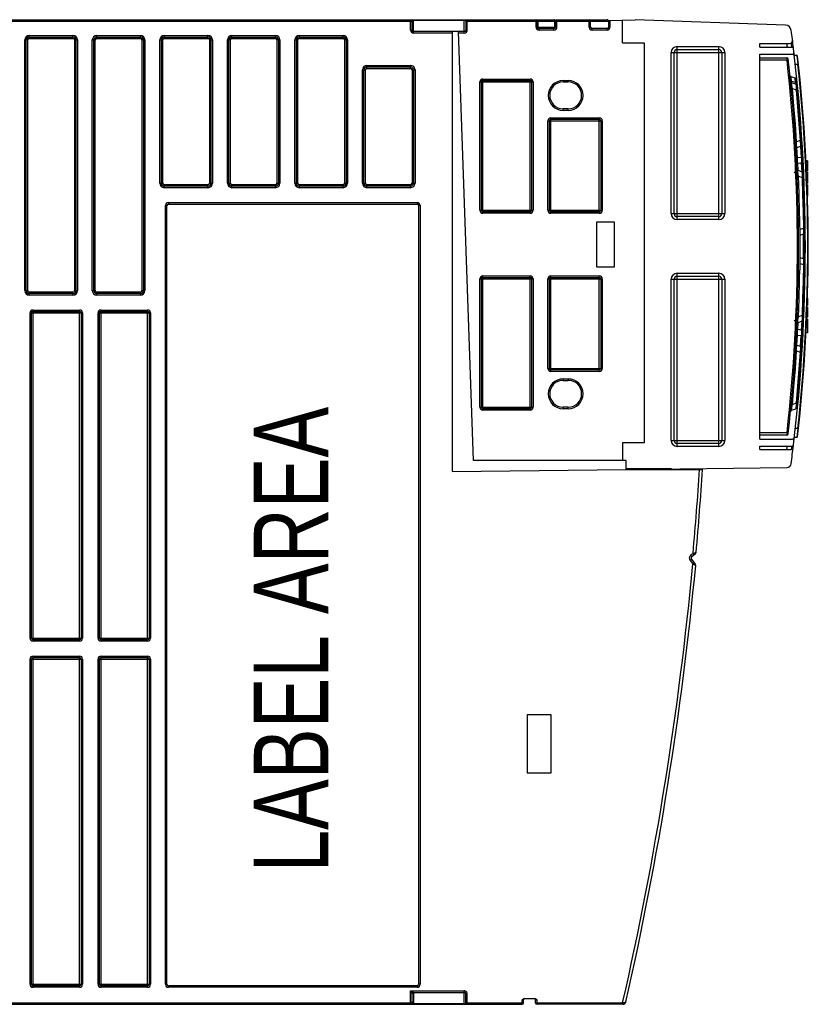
# Model space of a CAD drawing. Extents: x 0 to 420, y 0 to 297.
# Tile 3 of 37: x 173 to 199, y 61 to 94. Entities that reach past the tile are written whole.
import ezdxf

# ---------------------------------------------------------------- set-up
doc = ezdxf.new("R2010")
doc.units = 0
doc.header["$LTSCALE"] = 23.1
doc.layers.get('0').update_dxf_attribs({"linetype": 'CONTINUOUS'})
doc.styles.add('TEXTSTYLE_1', font='txt', dxfattribs={"width": 0.8})

msp = doc.modelspace()

# ---------------------------------------------------------------- linework, layer by layer
at = {"color": 7, "linetype": 'CONTINUOUS'}
for p, q in [((146.74, 93.839), (190.736, 93.839)), ((185.98, 93.489), (185.98, 93.789)), ((187.78, 93.789), (187.78, 93.489)), ((190.186, 93.589), (190.186, 93.789)), ((190.786, 93.789), (190.786, 93.589)), ((190.836, 93.839), (192.516, 93.839)), ((191.966, 93.589), (191.966, 93.789)), ((192.566, 93.808), (193.455, 93.839)), ((192.566, 93.808), (192.566, 93.589)), ((193.036, 93.063), (193.036, 93.825)), ((198.505, 93.656), (193.455, 93.839)), ((187.73, 93.439), (186.03, 93.439)), ((187.326, 93.439), (187.326, 78.694)), ((188.042, 79.063), (187.54, 93.439)), ((190.736, 93.539), (190.236, 93.539)), ((192.516, 93.539), (192.016, 93.539)), ((173.044, 84.759), (173.044, 93.159)), ((173.144, 93.259), (174.608, 93.259)), ((174.708, 93.159), (174.708, 84.759)), ((175.308, 84.759), (175.308, 93.159)), ((175.408, 93.259), (176.872, 93.259)), ((176.972, 93.159), (176.972, 84.759)), ((177.572, 88.359), (177.572, 93.159)), ((177.672, 93.259), (179.136, 93.259)), ((179.236, 93.159), (179.236, 88.359)), ((179.836, 88.359), (179.836, 93.159)), ((179.936, 93.259), (181.4, 93.259)), ((181.5, 93.159), (181.5, 88.359)), ((182.1, 88.359), (182.1, 93.159)), ((182.2, 93.259), (183.664, 93.259)), ((183.764, 93.159), (183.764, 88.359)), ((193.036, 93.063), (193.766, 93.063)), ((193.766, 93.063), (193.766, 79.663)), ((194.766, 87.339), (194.766, 92.739)), ((194.866, 92.839), (196.266, 92.839)), ((196.366, 92.739), (196.366, 87.339)), ((197.64, 93.039), (198.638, 93.039)), ((197.64, 92.919), (197.64, 93.039)), ((197.64, 92.919), (198.722, 92.919)), ((197.64, 92.679), (198.738, 92.679)), ((197.64, 79.781), (197.64, 92.679)), ((197.64, 92.559), (198.548, 92.559)), ((198.882, 92.639), (198.799, 92.639)), ((184.364, 88.359), (184.364, 92.159)), ((184.464, 92.259), (185.928, 92.259)), ((186.028, 92.159), (186.028, 88.359)), ((188.306, 87.451), (188.306, 91.751)), ((188.356, 91.801), (189.936, 91.801)), ((189.986, 91.751), (189.986, 87.451)), ((191.045, 91.751), (191.215, 91.751)), ((198.824, 91.876), (198.686, 91.926)), ((198.844, 91.676), (198.706, 91.726)), ((198.73, 91.536), (198.856, 91.49)), ((191.215, 90.851), (191.045, 90.851)), ((190.586, 87.451), (190.586, 90.451)), ((190.636, 90.501), (192.256, 90.501)), ((192.306, 90.451), (192.306, 87.451)), ((198.99, 89.785), (198.872, 89.741)), ((198.834, 89.698), (198.835, 89.699)), ((198.887, 89.555), (198.999, 89.595)), ((199.052, 89.41), (199.038, 89.655)), ((199.064, 89.197), (199.052, 89.41)), ((199.24, 89.106), (199.189, 89.106)), ((199.24, 89.106), (199.24, 88.773)), ((199.049, 88.739), (198.921, 88.786)), ((199.09, 88.66), (199.078, 88.911)), ((199.24, 88.773), (199.208, 88.773)), ((198.794, 88.737), (198.871, 88.678)), ((198.932, 88.597), (199.055, 88.552)), ((199.092, 88.612), (199.09, 88.66)), ((199.24, 88.727), (199.209, 88.727)), ((199.24, 88.615), (199.213, 88.615)), ((199.24, 88.545), (199.215, 88.545)), ((199.24, 88.475), (199.217, 88.475)), ((199.24, 88.727), (199.24, 88.356)), ((179.136, 88.259), (177.672, 88.259)), ((181.4, 88.259), (179.936, 88.259)), ((183.664, 88.259), (182.2, 88.259)), ((185.928, 88.259), (184.464, 88.259)), ((199.24, 88.356), (199.221, 88.356)), ((199.24, 88.302), (199.222, 88.302)), ((199.24, 88.261), (199.224, 88.261)), ((199.24, 88.302), (199.24, 87.92)), ((177.76, 61.509), (177.76, 87.609)), ((177.81, 87.659), (186.15, 87.659)), ((186.2, 87.609), (186.2, 61.509)), ((189.936, 87.401), (188.356, 87.401)), ((192.256, 87.401), (190.636, 87.401)), ((196.266, 87.239), (194.866, 87.239)), ((198.933, 87.281), (198.932, 87.281)), ((192.766, 87.051), (192.166, 87.051)), ((192.166, 87.051), (192.166, 85.551)), ((192.766, 85.551), (192.766, 87.051)), ((199.099, 86.846), (198.988, 86.805)), ((198.991, 86.617), (199.1, 86.657)), ((199.1, 85.821), (198.99, 85.861)), ((192.166, 85.551), (192.766, 85.551)), ((198.988, 85.673), (199.099, 85.633)), ((188.306, 80.851), (188.306, 85.151)), ((188.356, 85.201), (189.936, 85.201)), ((189.986, 85.151), (189.986, 80.851)), ((190.586, 82.151), (190.586, 85.151)), ((190.636, 85.201), (192.256, 85.201)), ((192.306, 85.151), (192.306, 82.151)), ((194.866, 85.239), (196.266, 85.239)), ((194.766, 79.739), (194.766, 85.139)), ((196.366, 85.139), (196.366, 79.739)), ((174.608, 84.659), (173.144, 84.659)), ((176.872, 84.659), (175.408, 84.659)), ((199.24, 84.506), (199.24, 84.255)), ((199.24, 84.2), (199.223, 84.2)), ((199.24, 84.197), (199.223, 84.197)), ((199.24, 84.2), (199.24, 83.867)), ((173.22, 73.109), (173.22, 84.009)), ((173.27, 84.059), (174.83, 84.059)), ((174.88, 84.009), (174.88, 73.109)), ((175.5, 73.109), (175.5, 84.009)), ((175.55, 84.059), (177.11, 84.059)), ((177.16, 84.009), (177.16, 73.109)), ((199.055, 83.927), (198.932, 83.882)), ((199.078, 83.569), (199.09, 83.822)), ((199.24, 83.867), (199.213, 83.867)), ((199.24, 83.981), (199.216, 83.981)), ((199.24, 83.996), (199.217, 83.996)), ((199.24, 84.083), (199.22, 84.083)), ((198.794, 83.741), (198.871, 83.8)), ((198.921, 83.693), (199.049, 83.74)), ((199.24, 83.513), (199.198, 83.513)), ((199.24, 83.644), (199.206, 83.644)), ((199.24, 83.807), (199.211, 83.807)), ((199.24, 83.807), (199.24, 83.344)), ((199.052, 83.068), (199.064, 83.281)), ((199.24, 83.344), (199.187, 83.344)), ((198.999, 82.883), (198.887, 82.924)), ((199.038, 82.823), (199.052, 83.068)), ((198.834, 82.781), (198.835, 82.779)), ((198.872, 82.737), (198.99, 82.694)), ((192.256, 82.101), (190.636, 82.101)), ((191.045, 81.751), (191.215, 81.751)), ((191.215, 80.851), (191.045, 80.851)), ((198.856, 80.988), (198.73, 80.942)), ((189.936, 80.801), (188.356, 80.801)), ((198.706, 80.752), (198.844, 80.802)), ((198.548, 79.919), (197.64, 79.919)), ((193.766, 79.663), (193.036, 79.663)), ((193.036, 79.663), (193.036, 79.063)), ((196.266, 79.639), (194.866, 79.639)), ((197.64, 79.781), (198.736, 79.781)), ((197.64, 79.541), (198.72, 79.541)), ((197.64, 79.439), (197.64, 79.541)), ((198.882, 79.839), (198.799, 79.839)), ((197.64, 79.439), (198.695, 79.439)), ((193.162, 79.063), (188.042, 79.063)), ((193.162, 78.763), (193.162, 79.063)), ((187.326, 78.694), (193.162, 78.763)), ((194.679, 78.781), (193.162, 78.781)), ((193.166, 78.763), (198.544, 78.827)), ((193.166, 78.763), (195.72, 78.763)), ((195.481, 75.938), (195.356, 75.837)), ((195.347, 75.753), (195.476, 75.593)), ((174.83, 73.059), (173.27, 73.059)), ((177.11, 73.059), (175.55, 73.059)), ((173.22, 61.509), (173.22, 72.409)), ((173.27, 72.459), (174.83, 72.459)), ((174.88, 72.409), (174.88, 61.509)), ((175.5, 61.509), (175.5, 72.409)), ((175.55, 72.459), (177.11, 72.459)), ((177.16, 72.409), (177.16, 61.509)), ((190.641, 70.539), (189.841, 70.539)), ((189.841, 70.539), (189.841, 68.599)), ((190.641, 68.599), (190.641, 70.539)), ((189.841, 68.599), (190.641, 68.599)), ((174.83, 61.459), (173.27, 61.459)), ((177.11, 61.459), (175.55, 61.459)), ((186.15, 61.459), (177.81, 61.459)), ((185.98, 60.889), (185.98, 61.189)), ((186.03, 61.239), (187.73, 61.239)), ((187.78, 60.889), (187.78, 61.189)), ((146.74, 60.839), (189.67, 60.839)), ((189.72, 60.889), (189.72, 60.989)), ((189.757, 61.039), (190.083, 61.039)), ((190.12, 60.889), (190.12, 60.989)), ((193.052, 60.839), (190.17, 60.839))]:
    msp.add_line(p, q, dxfattribs=at)
at = {"color": 9, "linetype": 'CONTINUOUS'}
for p, q in [((147.492, 93.789), (185.98, 93.789)), ((185.93, 93.489), (185.93, 93.839)), ((186.03, 93.389), (186.03, 93.839)), ((186.03, 93.825), (187.73, 93.825)), ((187.73, 93.389), (187.73, 93.839)), ((187.78, 93.789), (192.566, 93.789)), ((187.83, 93.489), (187.83, 93.839)), ((190.136, 93.589), (190.136, 93.839)), ((190.201, 93.789), (190.201, 93.589)), ((190.771, 93.589), (190.771, 93.789)), ((190.836, 93.589), (190.836, 93.839)), ((191.916, 93.589), (191.916, 93.839)), ((192.616, 93.81), (192.616, 93.589)), ((185.93, 93.489), (185.98, 93.489)), ((187.83, 93.489), (187.78, 93.489)), ((190.136, 93.589), (190.836, 93.589)), ((190.236, 93.489), (190.236, 93.539)), ((190.736, 93.489), (190.236, 93.489)), ((190.736, 93.489), (190.736, 93.539)), ((190.777, 93.561), (190.774, 93.57)), ((191.916, 93.589), (191.966, 93.589)), ((192.016, 93.489), (192.016, 93.539)), ((192.516, 93.489), (192.016, 93.489)), ((192.516, 93.489), (192.516, 93.539)), ((192.616, 93.589), (192.566, 93.589)), ((172.994, 84.759), (172.994, 93.159)), ((172.994, 93.159), (173.094, 93.159)), ((173.094, 84.759), (173.094, 93.159)), ((173.144, 93.209), (173.144, 93.309)), ((173.144, 93.309), (174.608, 93.309)), ((173.144, 93.209), (174.608, 93.209)), ((174.608, 93.209), (174.608, 93.309)), ((174.658, 93.159), (174.658, 84.759)), ((174.658, 93.159), (174.758, 93.159)), ((174.758, 93.159), (174.758, 84.759)), ((175.258, 84.759), (175.258, 93.159)), ((175.258, 93.159), (175.358, 93.159)), ((175.358, 84.759), (175.358, 93.159)), ((175.408, 93.209), (175.408, 93.309)), ((175.408, 93.309), (176.872, 93.309)), ((175.408, 93.209), (176.872, 93.209)), ((176.872, 93.209), (176.872, 93.309)), ((176.922, 93.159), (176.922, 84.759)), ((176.922, 93.159), (177.022, 93.159)), ((177.022, 93.159), (177.022, 84.759)), ((177.522, 88.359), (177.522, 93.159)), ((177.522, 93.159), (177.622, 93.159)), ((177.622, 88.359), (177.622, 93.159)), ((177.672, 93.209), (177.672, 93.309)), ((177.672, 93.309), (179.136, 93.309)), ((177.672, 93.209), (179.136, 93.209)), ((179.136, 93.209), (179.136, 93.309)), ((179.186, 93.159), (179.186, 88.359)), ((179.186, 93.159), (179.286, 93.159)), ((179.286, 93.159), (179.286, 88.359)), ((179.786, 88.359), (179.786, 93.159)), ((179.786, 93.159), (179.886, 93.159)), ((179.886, 88.359), (179.886, 93.159)), ((179.936, 93.209), (179.936, 93.309)), ((179.936, 93.309), (181.4, 93.309)), ((179.936, 93.209), (181.4, 93.209)), ((181.4, 93.209), (181.4, 93.309)), ((181.45, 93.159), (181.45, 88.359)), ((181.45, 93.159), (181.55, 93.159)), ((181.55, 93.159), (181.55, 88.359)), ((182.05, 88.359), (182.05, 93.159)), ((182.05, 93.159), (182.15, 93.159)), ((182.15, 88.359), (182.15, 93.159)), ((182.2, 93.209), (182.2, 93.309)), ((182.2, 93.309), (183.664, 93.309)), ((182.2, 93.209), (183.664, 93.209)), ((183.664, 93.209), (183.664, 93.309)), ((183.714, 93.159), (183.714, 88.359)), ((183.714, 93.159), (183.814, 93.159)), ((183.814, 93.159), (183.814, 88.359)), ((187.326, 93.389), (186.03, 93.389)), ((187.73, 93.389), (187.542, 93.389)), ((194.666, 92.739), (196.466, 92.739)), ((194.666, 87.339), (194.666, 92.739)), ((194.866, 92.939), (196.266, 92.939)), ((194.866, 87.139), (194.866, 92.939)), ((196.266, 87.139), (196.266, 92.939)), ((196.466, 92.739), (196.466, 87.339)), ((198.715, 92.922), (198.716, 92.921)), ((198.553, 92.479), (197.64, 92.479)), ((198.548, 92.559), (198.553, 92.479)), ((198.592, 92.484), (198.553, 92.479)), ((198.882, 92.639), (198.902, 92.446)), ((198.902, 92.446), (198.913, 92.339)), ((184.314, 88.359), (184.314, 92.159)), ((184.314, 92.159), (184.414, 92.159)), ((184.414, 88.359), (184.414, 92.159)), ((184.464, 92.209), (184.464, 92.309)), ((184.464, 92.309), (185.928, 92.309)), ((184.464, 92.209), (185.928, 92.209)), ((185.928, 92.209), (185.928, 92.309)), ((185.978, 92.159), (185.978, 88.359)), ((185.978, 92.159), (186.078, 92.159)), ((186.078, 92.159), (186.078, 88.359)), ((198.913, 92.339), (198.833, 92.339)), ((198.933, 92.341), (198.913, 92.339)), ((188.256, 91.751), (190.036, 91.751)), ((188.256, 87.451), (188.256, 91.751)), ((188.356, 91.851), (189.936, 91.851)), ((188.356, 87.351), (188.356, 91.851)), ((189.936, 87.351), (189.936, 91.851)), ((190.036, 91.751), (190.036, 87.451)), ((191.045, 91.801), (191.215, 91.801)), ((191.045, 91.801), (191.045, 91.751)), ((191.215, 91.801), (191.215, 91.751)), ((198.703, 91.768), (198.683, 91.779)), ((198.703, 91.768), (198.686, 91.926)), ((198.838, 91.731), (198.703, 91.768)), ((198.838, 91.731), (198.824, 91.876)), ((198.691, 91.533), (198.73, 91.536)), ((198.702, 91.729), (198.701, 91.737)), ((198.838, 91.731), (198.845, 91.708)), ((198.845, 91.708), (198.848, 91.674)), ((198.856, 91.49), (198.896, 91.494)), ((191.045, 90.801), (191.045, 90.851)), ((191.215, 90.801), (191.045, 90.801)), ((191.215, 90.801), (191.215, 90.851)), ((190.536, 90.451), (192.356, 90.451)), ((190.536, 87.451), (190.536, 90.451)), ((190.636, 90.551), (192.256, 90.551)), ((190.636, 87.351), (190.636, 90.551)), ((192.256, 87.351), (192.256, 90.551)), ((192.356, 90.451), (192.356, 87.451)), ((199.03, 89.787), (198.99, 89.785)), ((198.872, 89.741), (198.832, 89.739)), ((198.901, 89.209), (198.881, 89.551)), ((199.003, 89.596), (199.025, 89.225)), ((199.025, 89.225), (198.901, 89.209)), ((198.914, 89.027), (199.03, 89.041)), ((198.926, 88.784), (198.914, 89.027)), ((199.03, 89.041), (199.044, 88.741)), ((199.24, 89.086), (199.19, 89.086)), ((199.24, 89.037), (199.193, 89.037)), ((199.24, 88.983), (199.196, 88.983)), ((199.24, 88.941), (199.199, 88.941)), ((199.24, 88.817), (199.207, 88.817)), ((198.892, 88.595), (198.932, 88.597)), ((199.055, 88.552), (199.094, 88.553)), ((177.522, 88.359), (177.622, 88.359)), ((177.672, 88.209), (177.672, 88.309)), ((179.136, 88.309), (177.672, 88.309)), ((179.136, 88.209), (177.672, 88.209)), ((179.136, 88.209), (179.136, 88.309)), ((179.186, 88.359), (179.286, 88.359)), ((179.786, 88.359), (179.886, 88.359)), ((179.936, 88.209), (179.936, 88.309)), ((181.4, 88.309), (179.936, 88.309)), ((181.4, 88.209), (179.936, 88.209)), ((181.4, 88.209), (181.4, 88.309)), ((181.45, 88.359), (181.55, 88.359)), ((182.05, 88.359), (182.15, 88.359)), ((182.2, 88.209), (182.2, 88.309)), ((183.664, 88.309), (182.2, 88.309)), ((183.664, 88.209), (182.2, 88.209)), ((183.664, 88.209), (183.664, 88.309)), ((183.714, 88.359), (183.814, 88.359)), ((184.314, 88.359), (184.414, 88.359)), ((184.464, 88.209), (184.464, 88.309)), ((185.928, 88.309), (184.464, 88.309)), ((185.928, 88.209), (184.464, 88.209)), ((185.928, 88.209), (185.928, 88.309)), ((185.978, 88.359), (186.078, 88.359)), ((177.71, 61.509), (177.71, 87.609)), ((177.71, 87.609), (177.76, 87.609)), ((177.81, 87.709), (177.81, 87.659)), ((177.81, 87.709), (186.15, 87.709)), ((186.15, 87.709), (186.15, 87.659)), ((186.25, 87.609), (186.2, 87.609)), ((186.25, 87.609), (186.25, 61.509)), ((188.256, 87.451), (190.036, 87.451)), ((190.536, 87.451), (192.356, 87.451)), ((189.936, 87.351), (188.356, 87.351)), ((192.256, 87.351), (190.636, 87.351)), ((194.666, 87.339), (196.466, 87.339)), ((196.266, 87.139), (194.866, 87.139)), ((199.139, 86.846), (199.099, 86.846)), ((199.099, 85.633), (199.139, 85.632)), ((188.256, 85.151), (190.036, 85.151)), ((188.256, 80.851), (188.256, 85.151)), ((188.356, 85.251), (189.936, 85.251)), ((188.356, 80.751), (188.356, 85.251)), ((189.936, 80.751), (189.936, 85.251)), ((190.036, 85.151), (190.036, 80.851)), ((190.536, 85.151), (192.356, 85.151)), ((190.536, 82.151), (190.536, 85.151)), ((190.636, 85.251), (192.256, 85.251)), ((190.636, 82.051), (190.636, 85.251)), ((192.256, 82.051), (192.256, 85.251)), ((192.356, 85.151), (192.356, 82.151)), ((194.866, 85.339), (196.266, 85.339)), ((194.866, 79.539), (194.866, 85.339)), ((196.266, 79.539), (196.266, 85.339)), ((194.666, 85.139), (196.466, 85.139)), ((194.666, 79.739), (194.666, 85.139)), ((196.466, 85.139), (196.466, 79.739)), ((172.994, 84.759), (173.094, 84.759)), ((173.144, 84.609), (173.144, 84.709)), ((174.608, 84.709), (173.144, 84.709)), ((174.608, 84.609), (173.144, 84.609)), ((174.608, 84.609), (174.608, 84.709)), ((174.658, 84.759), (174.758, 84.759)), ((175.258, 84.759), (175.358, 84.759)), ((175.408, 84.609), (175.408, 84.709)), ((176.872, 84.709), (175.408, 84.709)), ((176.872, 84.609), (175.408, 84.609)), ((176.872, 84.609), (176.872, 84.709)), ((176.922, 84.759), (177.022, 84.759)), ((173.17, 73.109), (173.17, 84.009)), ((173.17, 84.009), (174.93, 84.009)), ((173.27, 73.009), (173.27, 84.109)), ((173.27, 84.109), (174.83, 84.109)), ((174.83, 73.009), (174.83, 84.109)), ((174.93, 84.009), (174.93, 73.109)), ((175.45, 73.109), (175.45, 84.009)), ((175.45, 84.009), (177.21, 84.009)), ((175.55, 73.009), (175.55, 84.109)), ((175.55, 84.109), (177.11, 84.109)), ((177.11, 73.009), (177.11, 84.109)), ((177.21, 84.009), (177.21, 73.109)), ((198.932, 83.882), (198.892, 83.884)), ((199.094, 83.925), (199.055, 83.927)), ((199.24, 84.029), (199.218, 84.029)), ((199.24, 84.071), (199.219, 84.071)), ((198.914, 83.452), (198.926, 83.693)), ((199.044, 83.738), (199.03, 83.438)), ((198.881, 82.927), (198.901, 83.27)), ((198.901, 83.27), (199.025, 83.254)), ((199.03, 83.438), (198.914, 83.452)), ((199.003, 82.883), (199.025, 83.254)), ((198.832, 82.74), (198.872, 82.737)), ((198.99, 82.694), (199.03, 82.691)), ((190.536, 82.151), (192.356, 82.151)), ((192.256, 82.051), (190.636, 82.051)), ((191.045, 81.801), (191.215, 81.801)), ((191.045, 81.801), (191.045, 81.751)), ((191.215, 81.801), (191.215, 81.751)), ((188.256, 80.851), (190.036, 80.851)), ((191.045, 80.801), (191.045, 80.851)), ((191.215, 80.801), (191.215, 80.851)), ((198.73, 80.942), (198.691, 80.946)), ((198.896, 80.985), (198.856, 80.988)), ((189.936, 80.751), (188.356, 80.751)), ((191.215, 80.801), (191.045, 80.801)), ((197.64, 79.999), (198.553, 79.999)), ((198.553, 79.999), (198.548, 79.919)), ((198.553, 79.999), (198.592, 79.995)), ((198.913, 80.139), (198.833, 80.139)), ((198.893, 79.94), (198.882, 79.839)), ((198.913, 80.139), (198.893, 79.94)), ((198.933, 80.137), (198.913, 80.139)), ((194.666, 79.739), (196.466, 79.739)), ((196.266, 79.539), (194.866, 79.539)), ((195.4, 75.95), (195.318, 75.884)), ((195.503, 75.979), (195.4, 75.95)), ((195.437, 75.903), (195.4, 75.95)), ((195.347, 75.753), (195.3, 75.715)), ((195.3, 75.715), (195.394, 75.6)), ((195.318, 75.884), (195.356, 75.837)), ((195.44, 75.637), (195.394, 75.6)), ((195.394, 75.6), (195.49, 75.55)), ((173.17, 73.109), (174.93, 73.109)), ((174.83, 73.009), (173.27, 73.009)), ((175.45, 73.109), (177.21, 73.109)), ((177.11, 73.009), (175.55, 73.009)), ((173.17, 72.409), (174.93, 72.409)), ((173.17, 61.509), (173.17, 72.409)), ((173.27, 72.509), (174.83, 72.509)), ((173.27, 61.409), (173.27, 72.509)), ((174.83, 61.409), (174.83, 72.509)), ((174.93, 72.409), (174.93, 61.509)), ((175.45, 72.409), (177.21, 72.409)), ((175.45, 61.509), (175.45, 72.409)), ((175.55, 72.509), (177.11, 72.509)), ((175.55, 61.409), (175.55, 72.509)), ((177.11, 61.409), (177.11, 72.509)), ((177.21, 72.409), (177.21, 61.509)), ((173.17, 61.509), (174.93, 61.509)), ((174.83, 61.409), (173.27, 61.409)), ((175.45, 61.509), (177.21, 61.509)), ((177.11, 61.409), (175.55, 61.409)), ((177.71, 61.509), (177.76, 61.509)), ((177.81, 61.409), (177.81, 61.459)), ((186.15, 61.409), (177.81, 61.409)), ((186.15, 61.409), (186.15, 61.459)), ((186.25, 61.509), (186.2, 61.509)), ((185.93, 61.289), (187.73, 61.289)), ((185.93, 61.289), (186.03, 61.239)), ((185.93, 61.289), (185.98, 61.189)), ((185.93, 60.839), (185.93, 61.289)), ((186.03, 61.239), (186.03, 60.925)), ((187.73, 61.281), (187.73, 61.289)), ((187.73, 61.264), (187.73, 61.281)), ((187.73, 61.246), (187.73, 61.264)), ((187.73, 60.839), (187.73, 61.246)), ((187.78, 61.189), (187.83, 61.189)), ((187.83, 60.839), (187.83, 61.189)), ((147.494, 60.889), (185.98, 60.889)), ((187.73, 60.854), (186.001, 60.854)), ((187.78, 60.889), (189.72, 60.889)), ((189.67, 60.989), (189.72, 60.989)), ((189.67, 60.839), (189.67, 60.989)), ((190.12, 60.989), (190.17, 60.989)), ((190.12, 60.889), (193.041, 60.889)), ((190.17, 60.839), (190.17, 60.989)), ((193.063, 60.887), (193.041, 60.889)), ((193.041, 60.839), (193.041, 60.889))]:
    msp.add_line(p, q, dxfattribs=at)
for points in [[(186.03, 93.825), (186.025, 93.824), (186.019, 93.824), (186.014, 93.823), (186.008, 93.821), (186.002, 93.819), (185.997, 93.816), (185.991, 93.812), (185.987, 93.807), (185.983, 93.802), (185.981, 93.796), (185.98, 93.789)], [(187.78, 93.789), (187.779, 93.796), (187.777, 93.802), (187.773, 93.807), (187.769, 93.812), (187.763, 93.816), (187.758, 93.819), (187.752, 93.821), (187.746, 93.823), (187.74, 93.824), (187.735, 93.824), (187.73, 93.825)], [(190.165, 93.839), (190.172, 93.838), (190.179, 93.835), (190.185, 93.831), (190.19, 93.825), (190.195, 93.817), (190.198, 93.808), (190.2, 93.799), (190.201, 93.789)], [(190.771, 93.789), (190.771, 93.799), (190.769, 93.808), (190.765, 93.817), (190.761, 93.825), (190.756, 93.831), (190.749, 93.835), (190.743, 93.838), (190.736, 93.839)], [(190.201, 93.589), (190.201, 93.579), (190.203, 93.57), (190.207, 93.561), (190.211, 93.554), (190.216, 93.548), (190.222, 93.543), (190.229, 93.54), (190.236, 93.539)], [(190.774, 93.57), (190.772, 93.579), (190.771, 93.589)], [(198.683, 91.779), (198.67, 91.796), (198.663, 91.817)], [(198.701, 91.737), (198.7, 91.751), (198.701, 91.761), (198.703, 91.768)], [(198.73, 91.536), (198.723, 91.575), (198.717, 91.61), (198.712, 91.64), (198.708, 91.666), (198.705, 91.687), (198.704, 91.704), (198.703, 91.717), (198.704, 91.724), (198.706, 91.726)], [(198.878, 91.682), (198.871, 91.702), (198.858, 91.72), (198.838, 91.731)], [(198.844, 91.676), (198.849, 91.666), (198.853, 91.639), (198.855, 91.599), (198.857, 91.549), (198.856, 91.49)], [(198.856, 91.49), (198.907, 90.922), (198.951, 90.354), (198.99, 89.785)], [(198.99, 89.785), (198.998, 89.726), (199.002, 89.674), (199.004, 89.633), (199.003, 89.606), (198.999, 89.595)], [(198.887, 89.555), (198.881, 89.563), (198.877, 89.588), (198.874, 89.63), (198.872, 89.682), (198.872, 89.741)], [(198.901, 89.209), (198.881, 89.215), (198.867, 89.224), (198.862, 89.236)], [(198.914, 89.027), (198.908, 89.055), (198.903, 89.09), (198.9, 89.131), (198.899, 89.17), (198.901, 89.209)], [(199.064, 89.197), (199.059, 89.209), (199.045, 89.219), (199.025, 89.225)], [(199.025, 89.225), (199.032, 89.175), (199.035, 89.124), (199.034, 89.077), (199.03, 89.041)], [(198.875, 88.975), (198.879, 88.996), (198.893, 89.015), (198.914, 89.027)], [(198.932, 88.597), (198.924, 88.662), (198.919, 88.714), (198.916, 88.755), (198.917, 88.778), (198.921, 88.786)], [(199.03, 89.041), (199.051, 89.052), (199.065, 89.07), (199.069, 89.092)], [(199.049, 88.739), (199.054, 88.728), (199.057, 88.701), (199.058, 88.661), (199.057, 88.61), (199.055, 88.552)], [(199.055, 88.552), (199.075, 87.983), (199.09, 87.414), (199.099, 86.846)], [(199.099, 86.846), (199.104, 86.787), (199.107, 86.735), (199.107, 86.694), (199.105, 86.668), (199.1, 86.657)], [(199.101, 85.821), (199.102, 86.093), (199.102, 86.382), (199.101, 86.657)], [(199.1, 85.821), (199.105, 85.81), (199.107, 85.783), (199.107, 85.742), (199.104, 85.691), (199.099, 85.633)], [(199.099, 85.633), (199.09, 85.064), (199.075, 84.495), (199.055, 83.927)], [(198.921, 83.693), (198.917, 83.701), (198.917, 83.726), (198.919, 83.768), (198.924, 83.819), (198.932, 83.882)], [(199.055, 83.927), (199.057, 83.868), (199.058, 83.817), (199.057, 83.776), (199.054, 83.75), (199.049, 83.74)], [(198.914, 83.452), (198.893, 83.463), (198.879, 83.482), (198.875, 83.503)], [(198.862, 83.243), (198.867, 83.254), (198.881, 83.264), (198.901, 83.27)], [(198.901, 83.27), (198.899, 83.311), (198.9, 83.352), (198.903, 83.391), (198.908, 83.425), (198.914, 83.452)], [(199.03, 83.438), (199.034, 83.401), (199.035, 83.354), (199.032, 83.302), (199.025, 83.254)], [(199.025, 83.254), (199.045, 83.259), (199.058, 83.269), (199.064, 83.281)], [(199.069, 83.386), (199.065, 83.407), (199.052, 83.426), (199.03, 83.438)], [(198.872, 82.737), (198.872, 82.799), (198.874, 82.851), (198.877, 82.892), (198.881, 82.916), (198.887, 82.924)], [(198.999, 82.883), (199.003, 82.872), (199.004, 82.845), (199.002, 82.803), (198.997, 82.752), (198.99, 82.694)], [(198.99, 82.694), (198.951, 82.125), (198.907, 81.556), (198.856, 80.988)], [(198.706, 80.752), (198.704, 80.754), (198.703, 80.761), (198.704, 80.774), (198.705, 80.791), (198.708, 80.812), (198.712, 80.838), (198.717, 80.869), (198.723, 80.903), (198.73, 80.942)], [(198.856, 80.988), (198.857, 80.929), (198.855, 80.878), (198.852, 80.838), (198.849, 80.812), (198.844, 80.802)], [(187.83, 61.189), (187.829, 61.203), (187.826, 61.217), (187.821, 61.231), (187.814, 61.243), (187.805, 61.255), (187.795, 61.265), (187.784, 61.273), (187.772, 61.28), (187.758, 61.285), (187.744, 61.288), (187.73, 61.289)], [(185.978, 60.845), (185.963, 60.842), (185.948, 60.84), (185.93, 60.839)], [(185.965, 60.854), (185.97, 60.857), (185.977, 60.859), (185.984, 60.859), (185.992, 60.857), (186.001, 60.854)], [(186.001, 60.854), (185.99, 60.849), (185.978, 60.845)], [(185.98, 60.889), (185.981, 60.896), (185.984, 60.903), (185.988, 60.909), (185.995, 60.914), (186.002, 60.919), (186.011, 60.922), (186.02, 60.924), (186.03, 60.925)], [(186.03, 60.925), (186.029, 60.908), (186.024, 60.892), (186.018, 60.878), (186.01, 60.865), (186.001, 60.854)], [(187.73, 60.854), (187.735, 60.854), (187.74, 60.855), (187.746, 60.856), (187.752, 60.857), (187.758, 60.86), (187.763, 60.863), (187.769, 60.867), (187.773, 60.871), (187.777, 60.877), (187.779, 60.883), (187.78, 60.889)], [(193.052, 60.839), (193.054, 60.84), (193.057, 60.844), (193.059, 60.85), (193.06, 60.857), (193.062, 60.866), (193.063, 60.876), (193.063, 60.887)], [(193.15, 60.917), (193.147, 60.91), (193.141, 60.903), (193.134, 60.897), (193.125, 60.893), (193.114, 60.889), (193.102, 60.887), (193.09, 60.886), (193.076, 60.886), (193.063, 60.887)]]:
    msp.add_lwpolyline(points, dxfattribs=at)
at = {"color": 7, "linetype": 'CONTINUOUS'}
for points in [[(198.686, 91.926), (198.676, 91.931), (198.667, 91.938), (198.66, 91.946), (198.653, 91.955), (198.649, 91.966), (198.647, 91.977)], [(198.863, 91.826), (198.861, 91.837), (198.857, 91.847), (198.851, 91.857), (198.843, 91.865), (198.834, 91.872), (198.824, 91.876)], [(198.872, 89.741), (198.831, 90.34), (198.784, 90.939), (198.73, 91.536)], [(198.971, 87.263), (198.969, 87.4), (198.954, 87.998), (198.932, 88.597)], [(198.932, 83.882), (198.954, 84.48), (198.969, 85.078), (198.973, 85.299)], [(198.73, 80.942), (198.784, 81.54), (198.831, 82.138), (198.872, 82.737)], [(198.718, 80.872), (198.699, 80.861), (198.686, 80.843), (198.679, 80.822)], [(189.67, 60.989), (189.686, 61.005), (189.701, 61.017), (189.715, 61.027), (189.73, 61.034), (189.743, 61.038), (189.757, 61.039)], [(190.083, 61.039), (190.096, 61.038), (190.11, 61.034), (190.124, 61.027), (190.139, 61.017), (190.154, 61.005), (190.17, 60.989)]]:
    msp.add_lwpolyline(points, dxfattribs=at)
for centre, radius, start, end in [((185.93, 93.789), 0.05, 0, 90), ((187.83, 93.789), 0.05, 90, 180), ((190.136, 93.789), 0.05, 0, 90), ((190.736, 93.789), 0.05, 0, 90), ((190.836, 93.789), 0.05, 90, 180), ((191.916, 93.789), 0.05, 0, 90), ((192.516, 93.789), 0.05, 28.0773, 90), ((186.03, 93.489), 0.05, 180, 270), ((187.73, 93.489), 0.05, 270, 360), ((190.236, 93.589), 0.05, 180, 270), ((190.736, 93.589), 0.05, 270, 360), ((192.016, 93.589), 0.05, 180, 270), ((192.516, 93.589), 0.05, 270, 360), ((198.497, 93.456), 0.2, 7.431, 87.92), ((143.166, 86.239), 56, 6.8239, 7.431), ((173.144, 93.159), 0.1, 90, 180), ((174.608, 93.159), 0.1, 0, 90), ((175.408, 93.159), 0.1, 90, 180), ((176.872, 93.159), 0.1, 0, 90), ((177.672, 93.159), 0.1, 90, 180), ((179.136, 93.159), 0.1, 0, 90), ((179.936, 93.159), 0.1, 90, 180), ((181.4, 93.159), 0.1, 0, 90), ((182.2, 93.159), 0.1, 90, 180), ((183.664, 93.159), 0.1, 0, 90), ((198.638, 93.139), 0.1, 270, 7.0904), ((194.866, 92.739), 0.1, 90, 180), ((196.266, 92.739), 0.1, 0, 90), ((143.166, 86.239), 55.8, 6.8756, 6.9997), ((198.722, 92.869), 0.05, 6.8055, 90), ((198.738, 92.729), 0.05, 270, 6.6611), ((143.166, 86.239), 56, 353.176, 6.8055), ((198.548, 92.519), 0.04, 6.4469, 90), ((142.972, 86.239), 55.97, 353.5531, 6.4469), ((198.882, 92.619), 0.02, 6.5325, 90), ((143.166, 86.239), 56.1, 353.4675, 6.5325), ((184.464, 92.159), 0.1, 90, 180), ((185.928, 92.159), 0.1, 0, 90), ((188.356, 91.751), 0.05, 90, 180), ((189.936, 91.751), 0.05, 0, 90), ((191.045, 91.301), 0.45, 90, 270), ((191.215, 91.301), 0.45, 270, 90), ((198.727, 91.783), 0.06, 185.6781, 250), ((142.972, 86.239), 56.17, 5.5032, 5.7078), ((198.823, 91.62), 0.06, 5.5029, 70), ((142.972, 86.239), 56.17, 354.4971, 5.5029), ((190.636, 90.451), 0.05, 90, 180), ((192.256, 90.451), 0.05, 0, 90), ((198.907, 89.498), 0.06, 110, 183.3344), ((198.978, 89.652), 0.06, 290, 3.4867), ((198.941, 88.842), 0.06, 182.6625, 250), ((199.029, 88.682), 0.06, 2.4957, 70), ((177.672, 88.359), 0.1, 180, 270), ((179.136, 88.359), 0.1, 270, 360), ((179.936, 88.359), 0.1, 180, 270), ((181.4, 88.359), 0.1, 270, 360), ((182.2, 88.359), 0.1, 180, 270), ((183.664, 88.359), 0.1, 270, 360), ((184.464, 88.359), 0.1, 180, 270), ((185.928, 88.359), 0.1, 270, 360), ((177.81, 87.609), 0.05, 90, 180), ((186.15, 87.609), 0.05, 0, 90), ((188.356, 87.451), 0.05, 180, 270), ((189.936, 87.451), 0.05, 270, 360), ((190.636, 87.451), 0.05, 180, 270), ((192.256, 87.451), 0.05, 270, 360), ((194.866, 87.339), 0.1, 180, 270), ((196.266, 87.339), 0.1, 270, 360), ((198.933, 87.231), 0.05, 1.0154, 90), ((142.972, 86.239), 56.02, 359.0703, 1.0154), ((199.08, 86.714), 0.06, 290, 0.4845), ((199.08, 85.765), 0.06, 359.5155, 70), ((188.356, 85.151), 0.05, 90, 180), ((189.936, 85.151), 0.05, 0, 90), ((190.636, 85.151), 0.05, 90, 180), ((192.256, 85.151), 0.05, 0, 90), ((194.866, 85.139), 0.1, 90, 180), ((196.266, 85.139), 0.1, 0, 90), ((198.935, 85.331), 0.05, 270, 359.0703), ((173.144, 84.759), 0.1, 180, 270), ((174.608, 84.759), 0.1, 270, 360), ((175.408, 84.759), 0.1, 180, 270), ((176.872, 84.759), 0.1, 270, 360), ((173.27, 84.009), 0.05, 90, 180), ((174.83, 84.009), 0.05, 0, 90), ((175.55, 84.009), 0.05, 90, 180), ((177.11, 84.009), 0.05, 0, 90), ((198.941, 83.637), 0.06, 110, 177.3375), ((199.029, 83.796), 0.06, 290, 357.5043), ((198.907, 82.98), 0.06, 176.6656, 250), ((198.978, 82.827), 0.06, 356.5133, 70), ((142.961, 86.24), 55.981, 355.7477, 356.4149), ((190.636, 82.151), 0.05, 180, 270), ((192.256, 82.151), 0.05, 270, 360), ((191.045, 81.301), 0.45, 90, 270), ((191.215, 81.301), 0.45, 270, 90), ((188.356, 80.851), 0.05, 180, 270), ((189.936, 80.851), 0.05, 270, 360), ((198.823, 80.859), 0.06, 290, 354.4971), ((198.727, 80.696), 0.06, 110, 174.322), ((198.548, 79.959), 0.04, 270, 353.5531), ((194.866, 79.739), 0.1, 180, 270), ((196.266, 79.739), 0.1, 270, 360), ((143.166, 86.239), 55.8, 353.0003, 353.1058), ((143.166, 86.239), 56, 352.5288, 353.1603), ((198.72, 79.591), 0.05, 270, 353.176), ((198.736, 79.731), 0.05, 353.3203, 90), ((198.882, 79.859), 0.02, 270, 353.4675), ((198.695, 79.389), 0.05, 352.9676, 90), ((198.542, 78.977), 0.15, 270.6816, 352.5288), ((81.186, 86.3), 114.782, 354.84118, 356.23513), ((195.443, 75.985), 0.06, 309, 354.8412), ((195.394, 75.79), 0.06, 129, 219), ((195.43, 75.555), 0.06, 354.6148, 39), ((81.192, 86.324), 114.804, 347.21426, 354.61484), ((173.27, 73.109), 0.05, 180, 270), ((174.83, 73.109), 0.05, 270, 360), ((175.55, 73.109), 0.05, 180, 270), ((177.11, 73.109), 0.05, 270, 360), ((173.27, 72.409), 0.05, 90, 180), ((174.83, 72.409), 0.05, 0, 90), ((175.55, 72.409), 0.05, 90, 180), ((177.11, 72.409), 0.05, 0, 90), ((173.27, 61.509), 0.05, 180, 270), ((174.83, 61.509), 0.05, 270, 360), ((175.55, 61.509), 0.05, 180, 270), ((177.11, 61.509), 0.05, 270, 360), ((177.81, 61.509), 0.05, 180, 270), ((186.15, 61.509), 0.05, 270, 360), ((186.03, 61.189), 0.05, 90, 180), ((187.73, 61.189), 0.05, 0, 90), ((185.93, 60.889), 0.05, 270, 360), ((187.83, 60.889), 0.05, 180, 270), ((189.67, 60.889), 0.05, 270, 360), ((189.77, 60.989), 0.05, 101.25, 180), ((190.07, 60.989), 0.05, 0, 78.75), ((190.17, 60.889), 0.05, 180, 270), ((193.052, 60.939), 0.1, 270, 347.2143)]:
    msp.add_arc(centre, radius, start, end, dxfattribs=at)
at = {"color": 9, "linetype": 'CONTINUOUS'}
for centre, radius, start, end in [((186.03, 93.489), 0.1, 180, 270), ((187.73, 93.489), 0.1, 270, 360), ((190.236, 93.589), 0.1, 180, 270), ((190.736, 93.589), 0.1, 270, 360), ((192.016, 93.589), 0.1, 180, 270), ((192.516, 93.589), 0.1, 270, 360), ((173.144, 93.159), 0.15, 90, 180), ((173.144, 93.159), 0.05, 90, 180), ((174.608, 93.159), 0.15, 0, 90), ((174.608, 93.159), 0.05, 0, 90), ((175.408, 93.159), 0.15, 90, 180), ((175.408, 93.159), 0.05, 90, 180), ((176.872, 93.159), 0.15, 0, 90), ((176.872, 93.159), 0.05, 0, 90), ((177.672, 93.159), 0.15, 90, 180), ((177.672, 93.159), 0.05, 90, 180), ((179.136, 93.159), 0.15, 0, 90), ((179.136, 93.159), 0.05, 0, 90), ((179.936, 93.159), 0.15, 90, 180), ((179.936, 93.159), 0.05, 90, 180), ((181.4, 93.159), 0.15, 0, 90), ((181.4, 93.159), 0.05, 0, 90), ((182.2, 93.159), 0.15, 90, 180), ((182.2, 93.159), 0.05, 90, 180), ((183.664, 93.159), 0.15, 0, 90), ((183.664, 93.159), 0.05, 0, 90), ((194.866, 92.739), 0.2, 90, 180), ((196.266, 92.739), 0.2, 0, 90), ((143.166, 86.239), 55.95, 6.8598, 7.0016), ((142.972, 86.239), 55.93, 353.5943, 6.4057), ((184.464, 92.159), 0.15, 90, 180), ((184.464, 92.159), 0.05, 90, 180), ((185.928, 92.159), 0.15, 0, 90), ((185.928, 92.159), 0.05, 0, 90), ((143.166, 86.239), 56.08, 353.7554, 6.2446), ((188.356, 91.751), 0.1, 90, 180), ((189.936, 91.751), 0.1, 0, 90), ((191.045, 91.301), 0.5, 90, 270), ((191.215, 91.301), 0.5, 270, 90), ((190.636, 90.451), 0.1, 90, 180), ((192.256, 90.451), 0.1, 0, 90), ((177.672, 88.359), 0.15, 180, 270), ((177.672, 88.359), 0.05, 180, 270), ((179.136, 88.359), 0.05, 270, 360), ((179.136, 88.359), 0.15, 270, 360), ((179.936, 88.359), 0.15, 180, 270), ((179.936, 88.359), 0.05, 180, 270), ((181.4, 88.359), 0.05, 270, 360), ((181.4, 88.359), 0.15, 270, 360), ((182.2, 88.359), 0.15, 180, 270), ((182.2, 88.359), 0.05, 180, 270), ((183.664, 88.359), 0.05, 270, 360), ((183.664, 88.359), 0.15, 270, 360), ((184.464, 88.359), 0.15, 180, 270), ((184.464, 88.359), 0.05, 180, 270), ((185.928, 88.359), 0.05, 270, 360), ((185.928, 88.359), 0.15, 270, 360), ((177.81, 87.609), 0.1, 90, 180), ((186.15, 87.609), 0.1, 0, 90), ((188.356, 87.451), 0.1, 180, 270), ((189.936, 87.451), 0.1, 270, 360), ((190.636, 87.451), 0.1, 180, 270), ((192.256, 87.451), 0.1, 270, 360), ((194.866, 87.339), 0.2, 180, 270), ((196.266, 87.339), 0.2, 270, 360), ((188.356, 85.151), 0.1, 90, 180), ((189.936, 85.151), 0.1, 0, 90), ((190.636, 85.151), 0.1, 90, 180), ((192.256, 85.151), 0.1, 0, 90), ((194.866, 85.139), 0.2, 90, 180), ((196.266, 85.139), 0.2, 0, 90), ((173.144, 84.759), 0.15, 180, 270), ((173.144, 84.759), 0.05, 180, 270), ((174.608, 84.759), 0.05, 270, 360), ((174.608, 84.759), 0.15, 270, 360), ((175.408, 84.759), 0.15, 180, 270), ((175.408, 84.759), 0.05, 180, 270), ((176.872, 84.759), 0.05, 270, 360), ((176.872, 84.759), 0.15, 270, 360), ((173.27, 84.009), 0.1, 90, 180), ((174.83, 84.009), 0.1, 0, 90), ((175.55, 84.009), 0.1, 90, 180), ((177.11, 84.009), 0.1, 0, 90), ((190.636, 82.151), 0.1, 180, 270), ((192.256, 82.151), 0.1, 270, 360), ((191.045, 81.301), 0.5, 90, 270), ((191.215, 81.301), 0.5, 270, 90), ((188.356, 80.851), 0.1, 180, 270), ((189.936, 80.851), 0.1, 270, 360), ((194.866, 79.739), 0.2, 180, 270), ((196.266, 79.739), 0.2, 270, 360), ((143.166, 86.239), 55.95, 353.0188, 353.131), ((81.186, 86.3), 114.682, 354.82177, 356.23185), ((81.192, 86.324), 114.704, 347.18864, 354.63526), ((195.394, 75.79), 0.12, 129, 219), ((173.27, 73.109), 0.1, 180, 270), ((174.83, 73.109), 0.1, 270, 360), ((175.55, 73.109), 0.1, 180, 270), ((177.11, 73.109), 0.1, 270, 360), ((173.27, 72.409), 0.1, 90, 180), ((174.83, 72.409), 0.1, 0, 90), ((175.55, 72.409), 0.1, 90, 180), ((177.11, 72.409), 0.1, 0, 90), ((173.27, 61.509), 0.1, 180, 270), ((174.83, 61.509), 0.1, 270, 360), ((175.55, 61.509), 0.1, 180, 270), ((177.11, 61.509), 0.1, 270, 360), ((177.81, 61.509), 0.1, 180, 270), ((186.15, 61.509), 0.1, 270, 360)]:
    msp.add_arc(centre, radius, start, end, dxfattribs=at)

# ---------------------------------------------------------------- texts
at = {"color": 5, "linetype": 'CONTINUOUS', "style": 'TEXTSTYLE_1', "width": 0.763333}
msp.add_text('LABEL AREA', height=2.5, rotation=90, dxfattribs=at).set_placement((183.173, 65.263))

doc.saveas('drawing.dxf')
